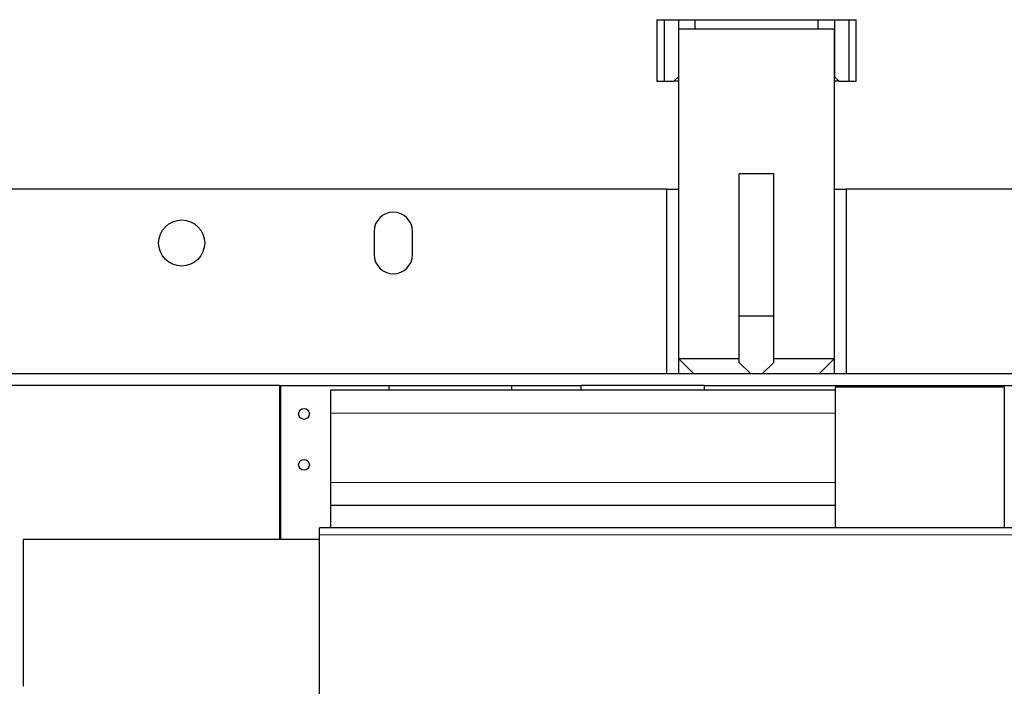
# Model space of a CAD drawing. Header units: inches. Extents: x 0 to 29700, y -16 to 21000.
# Tile 80 of 235: x 8496 to 9775, y 9543 to 10408. Entities that reach past the tile are written whole.
import ezdxf

# ---------------------------------------------------------------- set-up
doc = ezdxf.new("R2010")
doc.units = ezdxf.units.IN
doc.layers.add('1', color=7, linetype='Continuous', true_color=0xffffff)

msp = doc.modelspace()

# ---------------------------------------------------------------- linework, layer by layer
at = {"layer": '1', "color": 2, "linetype": 'Continuous', "lineweight": 25}
for p, q in [((9323.739, 10408.272), (9323.739, 10328.272)), ((9323.815, 10408.272), (9323.739, 10408.272)), ((9323.815, 10408.272), (9333.267, 10408.272)), ((9333.267, 10408.272), (9351.767, 10408.272)), ((9333.267, 10408.272), (9333.267, 10328.272)), ((9351.767, 10408.272), (9373.268, 10408.272)), ((9351.767, 10408.272), (9351.767, 10334.272)), ((9373.267, 10408.272), (9373.267, 10396.272)), ((9373.267, 10408.272), (9533.267, 10408.272)), ((9533.266, 10408.272), (9554.767, 10408.272)), ((9533.267, 10396.272), (9533.267, 10408.272)), ((9554.767, 10408.272), (9554.767, 10334.272)), ((9554.767, 10408.272), (9573.267, 10408.272)), ((9573.267, 10408.272), (9582.719, 10408.272)), ((9573.267, 10408.272), (9573.267, 10328.272)), ((9582.795, 10408.272), (9582.719, 10408.272)), ((9582.795, 10328.272), (9582.795, 10408.272)), ((9351.767, 10396.272), (9351.767, 9968.272)), ((9351.767, 10396.272), (9554.767, 10396.272)), ((9554.767, 9968.272), (9554.767, 10396.272)), ((9323.739, 10328.272), (9323.815, 10328.272)), ((9323.815, 10328.272), (9333.267, 10328.272)), ((9333.267, 10328.272), (9345.767, 10328.272)), ((9345.767, 10328.272), (9351.767, 10334.272)), ((9351.768, 10328.272), (9345.767, 10328.272)), ((9560.767, 10328.272), (9554.766, 10328.272)), ((9554.767, 10334.272), (9560.767, 10328.272)), ((9560.767, 10328.272), (9573.267, 10328.272)), ((9573.267, 10328.272), (9582.719, 10328.272)), ((9582.719, 10328.272), (9582.795, 10328.272)), ((9430.767, 10023.272), (9430.767, 10208.272)), ((9475.767, 10208.272), (9430.767, 10208.272)), ((9475.767, 10023.272), (9475.767, 10208.272)), ((9336.767, 10188.272), (8128.267, 10188.272)), ((9336.767, 10188.272), (9351.767, 10188.272)), ((9336.767, 9948.272), (9336.767, 10188.272)), ((9351.767, 10188.272), (9351.767, 9948.272)), ((9554.767, 10188.272), (9569.767, 10188.272)), ((9554.767, 9948.272), (9554.767, 10188.272)), ((9863.267, 10188.272), (9569.767, 10188.272)), ((9569.767, 10188.272), (9569.767, 9948.272)), ((8956.267, 10133.272), (8956.267, 10103.272)), ((9006.267, 10103.272), (9006.267, 10133.272)), ((9430.767, 9963.272), (9430.767, 10023.272)), ((9475.767, 10023.272), (9430.767, 10023.272)), ((9475.767, 9963.272), (9475.767, 10023.272)), ((9351.767, 9968.272), (9371.767, 9948.272)), ((9351.767, 9968.272), (9430.776, 9968.272)), ((9475.768, 9968.272), (9554.767, 9968.272)), ((9534.767, 9948.272), (9554.767, 9968.272)), ((9430.767, 9963.272), (9445.767, 9948.272)), ((9460.767, 9948.272), (9475.767, 9963.272)), ((9445.767, 9948.272), (6683.47, 9948.272)), ((9460.767, 9948.272), (9445.767, 9948.272)), ((11538.267, 9948.272), (9460.673, 9948.272)), ((8833.267, 9933.272), (7730.267, 9933.272)), ((8833.267, 9933.272), (8835.267, 9933.272)), ((8835.267, 9733.272), (8835.267, 9933.272)), ((8835.267, 9933.272), (8975.267, 9933.272)), ((8975.267, 9933.272), (9135.267, 9933.272)), ((8975.267, 9933.272), (8975.267, 9927.247)), ((9135.267, 9933.272), (9225.267, 9933.272)), ((9135.267, 9927.247), (9135.267, 9933.272)), ((9385.267, 9933.272), (9225.267, 9933.272)), ((9225.267, 9927.247), (9225.267, 9933.272)), ((9385.267, 9933.272), (9385.267, 9927.247)), ((9385.267, 9933.272), (11105.267, 9933.272)), ((9555.267, 9931.25), (9555.267, 9748.25)), ((9775.267, 9931.25), (9555.267, 9931.25)), ((9775.267, 9931.25), (9775.267, 9748.25)), ((8900.267, 9897.25), (8900.267, 9927.25)), ((9555.27, 9927.25), (8900.267, 9927.25)), ((8900.267, 9807.25), (8900.267, 9897.25)), ((8900.267, 9777.25), (8900.267, 9807.25)), ((8900.267, 9748.246), (8900.267, 9777.25)), ((9555.27, 9777.25), (8900.267, 9777.25)), ((8885.267, 9739.25), (8885.267, 9748.25)), ((11585.267, 9748.25), (8885.267, 9748.25)), ((8885.267, 7915.25), (8885.267, 9739.25)), ((8833.267, 9733.272), (8500.267, 9733.272)), ((8500.267, 9733.272), (8500.267, 9542.577)), ((8835.267, 9733.272), (8833.267, 9733.272)), ((8885.269, 9733.272), (8835.267, 9733.272))]:
    msp.add_line(p, q, dxfattribs=at)
at = {"layer": '1', "color": 110, "linetype": 'Continuous', "lineweight": 13}
for p, q in [((9323.815, 10408.272), (9323.815, 10328.272)), ((9582.719, 10328.272), (9582.719, 10408.272)), ((8833.267, 9733.272), (8833.267, 9933.272)), ((9555.27, 9897.25), (8900.267, 9897.25)), ((9555.27, 9807.25), (8900.267, 9807.25)), ((11585.267, 9739.25), (8885.267, 9739.25))]:
    msp.add_line(p, q, dxfattribs=at)
at = {"layer": '1', "color": 2, "linetype": 'Continuous', "lineweight": 25}
for centre, radius in [((8706.267, 10118.272), 30), ((8865.267, 9896.272), 7), ((8865.267, 9830.272), 7)]:
    msp.add_circle(centre, radius, dxfattribs=at)
for centre, start, end in [((8981.267, 10133.272), 0, 180), ((8981.267, 10103.272), 180, 0)]:
    msp.add_arc(centre, 25, start, end, dxfattribs=at)

doc.saveas('drawing.dxf')
